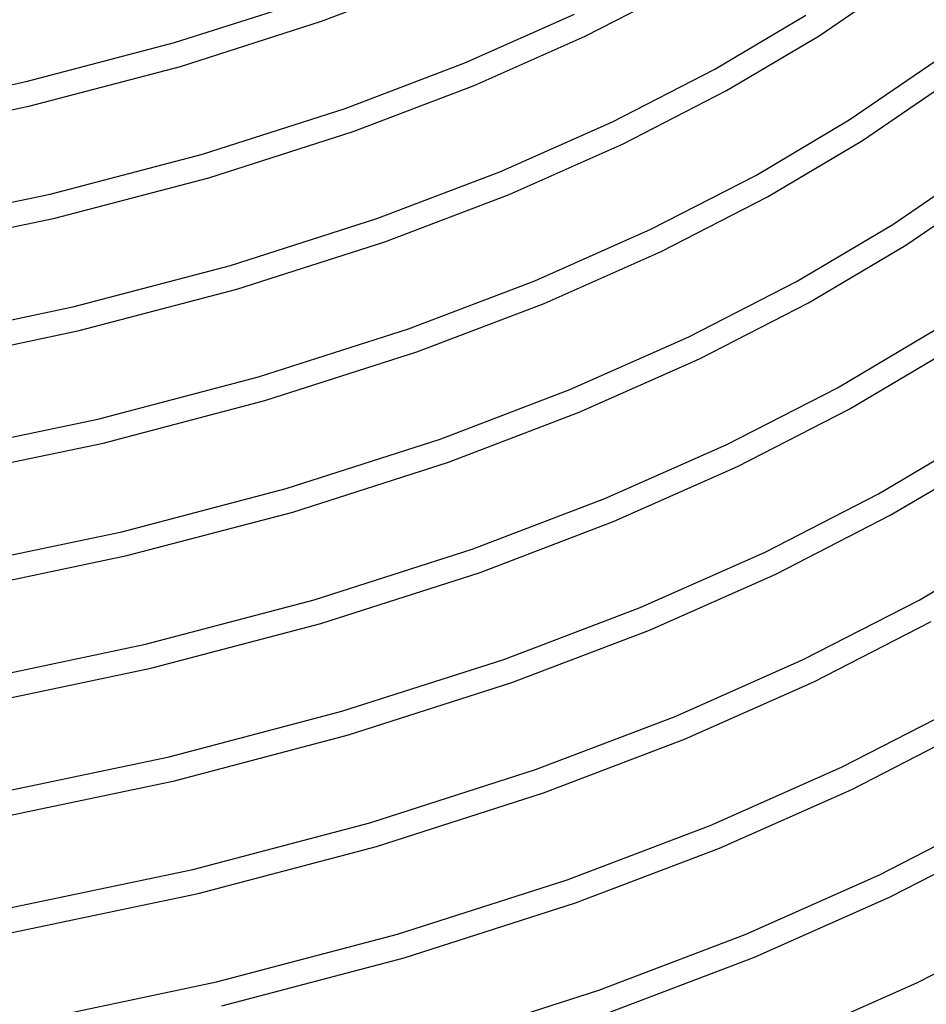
# Model space of a CAD drawing. Header units: millimetres. Extents: x -519 to 519, y -260 to 440.
# Tile 49 of 107: x 133 to 281, y -18 to 142. Entities that reach past the tile are written whole.
import ezdxf

# ---------------------------------------------------------------- set-up
doc = ezdxf.new("R2010")
doc.units = ezdxf.units.MM
doc.layers.add('THICK', color=7, linetype='Continuous')

msp = doc.modelspace()

# ---------------------------------------------------------------- linework, layer by layer
at = {"layer": 'THICK'}
for p, q in [((182.41, 142.09), (201.57, 149.39)), ((263.58, 139.71), (278.13, 149.69)), ((225.41, 139.66), (241.83, 148.09)), ((158.43, 138.61), (181.08, 145.86)), ((205.77, 135.32), (223.68, 143.27)), ((246.57, 134.28), (261.43, 143.08)), ((159.42, 134.73), (182.41, 142.09)), ((248.5, 130.78), (263.58, 139.71)), ((134.24, 132.25), (158.43, 138.61)), ((207.29, 131.62), (225.41, 139.66)), ((186.26, 127.89), (205.77, 135.32)), ((268.5, 126.01), (282.69, 135.72)), ((134.88, 128.29), (159.42, 134.73)), ((229.9, 125.72), (246.57, 134.28)), ((108.76, 126.92), (134.24, 132.25)), ((270.65, 122.64), (285.6, 132.89)), ((187.58, 124.12), (207.29, 131.62)), ((231.62, 122.12), (248.5, 130.78)), ((109.05, 122.9), (134.88, 128.29)), ((163, 120.44), (186.26, 127.89)), ((211.49, 117.56), (229.9, 125.72)), ((253.24, 116.97), (268.5, 126.01)), ((164.05, 116.58), (187.58, 124.12)), ((213.01, 113.86), (231.62, 122.12)), ((255.17, 113.47), (270.65, 122.64)), ((138.16, 113.91), (163, 120.44)), ((275.58, 108.94), (290.14, 118.9)), ((191.43, 109.92), (211.49, 117.56)), ((138.93, 109.98), (164.05, 116.58)), ((236.12, 108.18), (253.24, 116.97)), ((277.72, 105.56), (293.06, 116.08)), ((112, 108.43), (138.16, 113.91)), ((192.76, 106.15), (213.01, 113.86)), ((237.84, 104.57), (255.17, 113.47)), ((112.5, 104.45), (138.93, 109.98)), ((167.55, 102.27), (191.43, 109.92)), ((217.21, 99.79), (236.12, 108.18)), ((259.91, 99.66), (275.58, 108.94)), ((168.62, 98.41), (192.76, 106.15)), ((218.73, 96.1), (237.84, 104.57)), ((261.84, 96.16), (277.72, 105.56)), ((142.06, 95.57), (167.55, 102.27)), ((196.61, 91.95), (217.21, 99.79)), ((242.34, 90.64), (259.91, 99.66)), ((142.87, 91.65), (168.62, 98.41)), ((115.21, 89.93), (142.06, 95.57)), ((197.94, 88.18), (218.73, 96.1)), ((244.06, 87.03), (261.84, 96.16)), ((115.76, 85.97), (142.87, 91.65)), ((172.11, 84.1), (196.61, 91.95)), ((266.58, 82.35), (282.65, 91.87)), ((222.93, 82.03), (242.34, 90.64)), ((268.51, 78.85), (284.8, 88.49)), ((173.18, 80.24), (197.94, 88.18)), ((224.45, 78.33), (244.06, 87.03)), ((145.95, 77.22), (172.11, 84.1)), ((201.79, 73.98), (222.93, 82.03)), ((248.55, 73.1), (266.58, 82.35)), ((146.77, 73.3), (173.18, 80.24)), ((250.28, 69.49), (268.51, 78.85)), ((118.39, 71.44), (145.95, 77.22)), ((203.11, 70.21), (224.45, 78.33)), ((176.65, 65.92), (201.79, 73.98)), ((273.25, 65.04), (289.72, 74.8)), ((118.98, 67.48), (146.77, 73.3)), ((228.65, 64.27), (248.55, 73.1)), ((275.18, 61.54), (291.87, 71.42)), ((177.74, 62.07), (203.11, 70.21)), ((230.17, 60.57), (250.28, 69.49)), ((149.82, 58.87), (176.65, 65.92)), ((206.96, 56.01), (228.65, 64.27)), ((254.77, 55.55), (273.25, 65.04)), ((150.67, 54.96), (177.74, 62.07)), ((256.5, 51.94), (275.18, 61.54)), ((208.29, 52.24), (230.17, 60.57)), ((121.57, 52.94), (149.82, 58.87)), ((279.92, 47.73), (296.8, 57.72)), ((122.17, 48.98), (150.67, 54.96)), ((181.2, 47.75), (206.96, 56.01)), ((234.37, 46.5), (254.77, 55.55)), ((182.29, 43.9), (208.29, 52.24)), ((235.89, 42.8), (256.5, 51.94)), ((153.7, 40.51), (181.2, 47.75)), ((260.99, 38.01), (279.92, 47.73)), ((212.14, 38.04), (234.37, 46.5)), ((154.55, 36.61), (182.29, 43.9)), ((262.72, 34.4), (281.85, 44.23)), ((213.46, 34.27), (235.89, 42.8)), ((124.73, 34.43), (153.7, 40.51)), ((185.74, 29.58), (212.14, 38.04)), ((240.09, 28.74), (260.99, 38.01)), ((125.35, 30.48), (154.55, 36.61)), ((186.83, 25.73), (213.46, 34.27)), ((241.61, 25.04), (262.72, 34.4)), ((157.56, 22.16), (185.74, 29.58)), ((267.21, 20.47), (286.59, 30.42)), ((217.31, 20.07), (240.09, 28.74)), ((158.42, 18.26), (186.83, 25.73)), ((268.93, 16.86), (288.52, 26.92)), ((218.64, 16.3), (241.61, 25.04)), ((127.88, 15.93), (157.56, 22.16)), ((190.28, 11.4), (217.31, 20.07)), ((245.81, 10.97), (267.21, 20.47)), ((128.52, 11.98), (158.42, 18.26)), ((191.37, 7.55), (218.64, 16.3)), ((247.33, 7.28), (268.93, 16.86)), ((273.43, 2.93), (293.26, 13.11)), ((161.42, 3.81), (190.28, 11.4)), ((222.49, 2.1), (245.81, 10.97)), ((275.15, -0.68), (295.19, 9.61)), ((162.29, -0.1), (191.37, 7.55)), ((223.82, -1.67), (247.33, 7.28)), ((131.02, -2.58), (161.42, 3.81)), ((194.82, -6.77), (222.49, 2.1)), ((251.52, -6.79), (273.43, 2.93)), ((131.67, -6.52), (162.29, -0.1)), ((253.05, -10.49), (275.15, -0.68)), ((195.91, -10.62), (223.82, -1.67)), ((279.65, -14.62), (299.93, -4.2)), ((165.28, -14.55), (194.82, -6.77)), ((227.67, -15.87), (251.52, -6.79)), ((166.15, -18.45), (195.91, -10.62)), ((228.99, -19.64), (253.05, -10.49)), ((134.16, -21.08), (165.28, -14.55)), ((199.35, -24.95), (227.67, -15.87)), ((257.24, -24.55), (279.65, -14.62))]:
    msp.add_line(p, q, dxfattribs=at)

doc.saveas('drawing.dxf')
